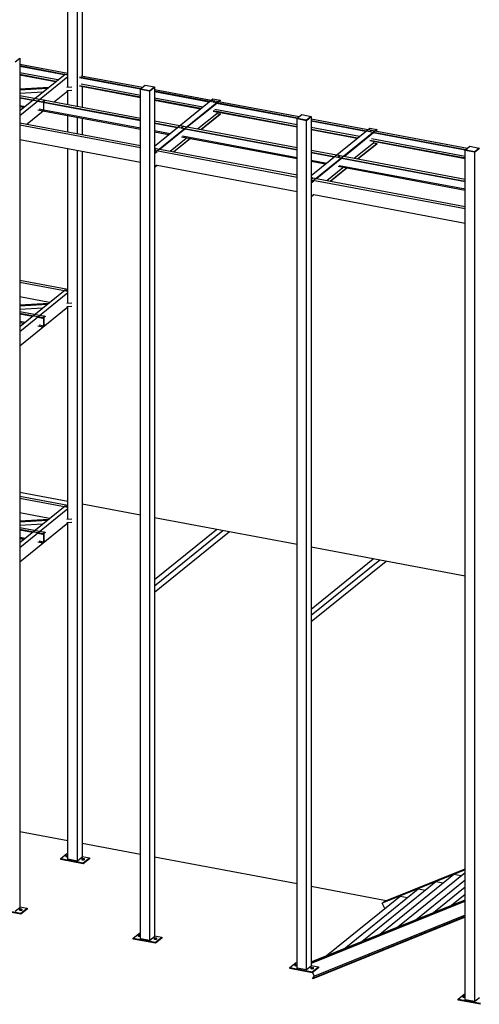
# Model space of a CAD drawing. Header units: millimetres. Extents: x -6159 to 201309, y -25780 to 10326.
# Tile 118 of 128: x 193327 to 193769, y -2505 to -1557. Entities that reach past the tile are written whole.
import ezdxf

# ---------------------------------------------------------------- set-up
doc = ezdxf.new("R2010")
doc.units = ezdxf.units.MM
for name, color, linetype in [('STRUCAD_01', 4, 'Continuous'), ('STRUCAD_02', 3, 'Continuous'), ('STRUCAD_04', 6, 'Continuous')]:
    doc.layers.add(name, color=color, linetype=linetype)

msp = doc.modelspace()

# ---------------------------------------------------------------- linework, layer by layer
at = {"layer": 'STRUCAD_01', "color": 4, "linetype": 'Continuous'}
for p, q in [((193386.864, -1545.255), (193386.864, -1610.89)), ((193373.154, -1621.2), (193373.154, -1547.125)), ((193382.404, -1640.225), (193382.404, -1548.86)), ((193322.364, -1597.425), (193326.824, -1593.815)), ((193326.684, -1593.79), (193326.824, -1593.815)), ((193326.824, -1593.815), (193326.824, -2412.24)), ((193326.824, -1599.615), (193373.154, -1608.315)), ((193373.154, -1610.095), (193326.824, -1601.39)), ((193369.519, -1609.89), (193326.824, -1601.875)), ((193363.499, -1614.76), (193326.824, -1607.87)), ((193326.824, -1644.425), (193370.449, -1609.14)), ((193361.629, -1616.27), (193326.824, -1609.73)), ((193361.144, -1616.665), (193326.824, -1610.215)), ((193373.154, -1611.87), (193326.824, -1649.34)), ((193370.449, -1609.14), (193373.154, -1609.65)), ((193443.274, -1623.265), (193384.184, -1612.165)), ((193385.969, -1610.725), (193445.054, -1621.825)), ((193326.824, -1623.355), (193354.809, -1621.785)), ((193376.874, -1621.9), (193371.949, -1622.175)), ((193442.884, -1623.675), (193384.184, -1612.65)), ((193442.884, -1631.535), (193384.184, -1620.505)), ((193442.884, -1632.015), (193384.184, -1620.995)), ((193442.884, -1629.675), (193385.764, -1618.94)), ((193386.864, -1621.495), (193386.864, -1641.06)), ((193452.134, -1625.415), (193456.594, -1621.805)), ((193456.454, -1621.785), (193456.594, -1621.805)), ((193456.594, -1621.805), (193456.594, -2440.235)), ((193353.019, -1623.235), (193326.824, -1624.705)), ((193348.834, -1626.625), (193326.824, -1627.86)), ((193326.824, -1629.785), (193351.074, -1634.34)), ((193373.154, -1625.74), (193360.364, -1636.085)), ((193376.874, -1625.05), (193371.949, -1625.325)), ((193373.154, -1638.485), (193373.154, -1625.26)), ((193442.884, -1623.675), (193443.024, -1623.565)), ((193442.884, -2442.105), (193442.884, -1623.675)), ((193442.884, -1623.675), (193452.134, -1625.415)), ((193452.134, -2443.84), (193452.134, -1625.415)), ((193456.594, -1623.99), (193514.739, -1634.915)), ((193512.954, -1636.355), (193456.594, -1625.765)), ((193509.074, -1636.11), (193456.594, -1626.25)), ((193348.904, -1636.095), (193326.824, -1631.945)), ((193338.909, -1634.65), (193326.824, -1632.38)), ((193326.824, -1639.325), (193331.939, -1640.285)), ((193326.824, -1640.335), (193330.929, -1641.105)), ((193330.489, -1641.455), (193326.824, -1640.77)), ((193348.904, -1636.53), (193344.274, -1635.66)), ((193351.074, -1634.34), (193348.904, -1636.095)), ((193348.904, -1636.095), (193351.074, -1634.34)), ((193348.904, -1636.095), (193348.904, -1636.53)), ((193442.884, -1653.745), (193348.904, -1636.095)), ((193348.904, -1636.53), (193348.904, -1636.095)), ((193442.884, -1654.185), (193348.904, -1636.53)), ((193349.919, -1643.665), (193349.919, -1636.715)), ((193351.074, -1634.34), (193442.884, -1651.585)), ((193503.059, -1640.975), (193456.594, -1632.245)), ((193456.594, -1678.565), (193512.834, -1633.075)), ((193501.194, -1642.49), (193456.594, -1634.11)), ((193519.614, -1634.35), (193456.594, -1685.325)), ((193500.709, -1642.88), (193456.594, -1634.59)), ((193516.444, -1637.495), (193488.439, -1660.145)), ((193512.834, -1633.075), (193519.614, -1634.35)), ((193514.739, -1634.915), (193512.954, -1636.355)), ((193512.954, -1636.355), (193514.739, -1634.915)), ((193594.179, -1651.615), (193512.954, -1636.355)), ((193514.739, -1634.915), (193595.959, -1650.175)), ((193593.789, -1652.025), (193516.349, -1637.475)), ((193519.614, -1634.925), (193518.714, -1635.66)), ((193519.614, -1634.35), (193519.614, -1634.925)), ((193349.339, -1645), (193333.869, -1657.515)), ((193344.274, -1643.615), (193348.904, -1644.485)), ((193348.904, -1644.92), (193344.274, -1644.05)), ((193345.294, -1642.795), (193349.919, -1643.665)), ((193348.904, -1644.485), (193349.919, -1643.665)), ((193348.904, -1644.485), (193348.904, -1644.92)), ((193348.904, -1644.92), (193348.904, -1644.485)), ((193348.904, -1644.485), (193442.884, -1662.14)), ((193442.884, -1662.575), (193348.904, -1644.92)), ((193349.919, -1643.665), (193442.884, -1661.125)), ((193373.154, -1664.895), (193373.154, -1649.475)), ((193497.984, -1661.935), (193516.404, -1647.035)), ((193501.189, -1662.54), (193519.614, -1647.635)), ((193519.614, -1648.22), (193501.774, -1662.65)), ((193593.789, -1659.885), (193513.134, -1644.73)), ((193593.789, -1660.365), (193513.134, -1645.215)), ((193593.789, -1658.02), (193514.709, -1643.165)), ((193516.404, -1645.83), (193516.404, -1647.035)), ((193516.404, -1647.035), (193519.614, -1647.635)), ((193519.614, -1647.635), (193519.614, -1648.22)), ((193603.044, -1653.765), (193607.499, -1650.155)), ((193607.364, -1650.13), (193607.499, -1650.155)), ((193607.499, -1650.155), (193607.499, -2468.585)), ((193326.824, -1656.19), (193442.884, -1677.995)), ((193442.884, -1680.365), (193326.824, -1658.565)), ((193382.404, -1666.635), (193382.404, -1651.215)), ((193386.864, -1652.05), (193386.864, -1667.47)), ((193456.594, -1654.16), (193484.464, -1659.395)), ((193482.294, -1661.155), (193456.594, -1656.325)), ((193478.469, -1660.865), (193456.594, -1656.76)), ((193484.464, -1659.395), (193482.294, -1661.155)), ((193482.294, -1661.155), (193484.464, -1659.395)), ((193484.464, -1659.395), (193593.789, -1679.935)), ((193593.789, -1652.025), (193593.929, -1651.915)), ((193593.789, -2470.455), (193593.789, -1652.025)), ((193593.789, -1652.025), (193603.044, -1653.765)), ((193603.044, -2472.19), (193603.044, -1653.765)), ((193607.499, -1652.34), (193665.644, -1663.26)), ((193663.864, -1664.705), (193607.499, -1654.115)), ((193659.984, -1664.46), (193607.499, -1654.6)), ((193456.594, -1663.705), (193471.499, -1666.505)), ((193456.594, -1664.715), (193470.484, -1667.325)), ((193470.049, -1667.675), (193456.594, -1665.145)), ((193485.834, -1662.255), (193461.944, -1681.575)), ((193593.789, -1682.1), (193482.294, -1661.155)), ((193483.494, -1668.755), (193593.789, -1689.475)), ((193593.789, -1682.535), (193485.689, -1662.225)), ((193653.969, -1669.325), (193607.499, -1660.595)), ((193607.499, -1706.91), (193663.739, -1661.425)), ((193652.099, -1670.835), (193607.499, -1662.455)), ((193670.524, -1662.695), (193607.499, -1713.67)), ((193651.614, -1671.23), (193607.499, -1662.945)), ((193667.349, -1665.845), (193639.344, -1688.495)), ((193663.739, -1661.425), (193670.524, -1662.695)), ((193665.644, -1663.26), (193663.864, -1664.705)), ((193663.864, -1664.705), (193665.644, -1663.26)), ((193756.124, -1682.035), (193663.864, -1664.705)), ((193665.644, -1663.26), (193757.909, -1680.595)), ((193755.734, -1682.445), (193667.254, -1665.825)), ((193670.524, -1663.275), (193669.619, -1664.01)), ((193670.524, -1662.695), (193670.524, -1663.275)), ((193442.884, -1694.235), (193326.824, -1672.43)), ((193471.484, -1683.37), (193486.959, -1670.855)), ((193474.694, -1683.97), (193490.164, -1671.455)), ((193490.749, -1671.565), (193475.279, -1684.08)), ((193482.479, -1669.575), (193593.789, -1690.485)), ((193593.789, -1690.925), (193482.479, -1670.01)), ((193648.889, -1690.285), (193667.314, -1675.385)), ((193652.099, -1690.89), (193670.524, -1675.985)), ((193670.524, -1676.565), (193652.684, -1690.995)), ((193755.734, -1690.305), (193664.044, -1673.08)), ((193755.734, -1690.79), (193664.044, -1673.565)), ((193755.734, -1688.445), (193665.619, -1671.515)), ((193667.314, -1674.175), (193667.314, -1675.385)), ((193667.314, -1675.385), (193670.524, -1675.985)), ((193670.524, -1675.985), (193670.524, -1676.565)), ((193373.154, -1829.245), (193373.154, -1681.135)), ((193382.404, -2367.29), (193382.404, -1682.87)), ((193386.864, -1683.71), (193386.864, -2363.685)), ((193456.594, -1680.57), (193457.969, -1680.83)), ((193456.594, -1681.945), (193457.969, -1680.83)), ((193457.969, -1680.83), (193456.594, -1681.945)), ((193593.789, -1708.71), (193456.594, -1682.94)), ((193458.984, -1683.965), (193456.594, -1685.905)), ((193457.969, -1680.83), (193593.789, -1706.345)), ((193607.499, -1682.51), (193635.374, -1687.745)), ((193633.204, -1689.505), (193607.499, -1684.675)), ((193629.374, -1689.215), (193607.499, -1685.105)), ((193635.374, -1687.745), (193633.204, -1689.505)), ((193633.204, -1689.505), (193635.374, -1687.745)), ((193635.374, -1687.745), (193755.734, -1710.355)), ((193755.734, -1682.445), (193755.874, -1682.335)), ((193755.734, -2500.875), (193755.734, -1682.445)), ((193755.734, -1682.445), (193764.989, -1684.185)), ((193764.989, -1684.185), (193769.444, -1680.58)), ((193764.989, -2502.615), (193764.989, -1684.185)), ((193769.309, -1680.555), (193769.444, -1680.58)), ((193456.594, -1698.615), (193458.984, -1696.675)), ((193458.984, -1697.26), (193456.594, -1699.195)), ((193593.789, -1722.58), (193458.984, -1697.26)), ((193607.499, -1692.055), (193622.409, -1694.855)), ((193607.499, -1693.06), (193621.394, -1695.675)), ((193620.959, -1696.025), (193607.499, -1693.495)), ((193636.744, -1690.6), (193612.854, -1709.925)), ((193755.734, -1712.52), (193633.204, -1689.505)), ((193634.399, -1697.105), (193755.734, -1719.895)), ((193755.734, -1712.955), (193636.599, -1690.575)), ((193622.394, -1711.715), (193637.864, -1699.205)), ((193625.604, -1712.32), (193641.074, -1699.805)), ((193641.654, -1699.915), (193626.184, -1712.43)), ((193633.389, -1697.925), (193755.734, -1720.91)), ((193755.734, -1721.345), (193633.389, -1698.36)), ((193607.499, -1708.915), (193608.879, -1709.175)), ((193608.879, -1709.175), (193607.499, -1710.295)), ((193607.499, -1710.295), (193608.879, -1709.175)), ((193755.734, -1739.135), (193607.499, -1711.29)), ((193609.894, -1712.315), (193607.499, -1714.255)), ((193608.879, -1709.175), (193755.734, -1736.765)), ((193607.499, -1726.965), (193609.894, -1725.03)), ((193609.894, -1725.605), (193607.499, -1727.54)), ((193755.734, -1753.005), (193609.894, -1725.605)), ((193326.824, -1807.655), (193373.154, -1816.36)), ((193373.154, -1818.725), (193326.824, -1810.025)), ((193326.824, -1852.465), (193370.449, -1817.185)), ((193373.154, -1819.915), (193326.824, -1857.385)), ((193370.449, -1817.185), (193373.154, -1817.69)), ((193355.489, -1829.28), (193326.824, -1823.895)), ((193326.824, -1831.4), (193354.809, -1829.83)), ((193376.874, -1829.94), (193371.949, -1830.22)), ((193353.019, -1831.28), (193326.824, -1832.745)), ((193373.154, -1833.78), (193326.824, -1871.255)), ((193348.834, -1834.665), (193326.824, -1835.9)), ((193326.824, -1837.825), (193351.074, -1842.38)), ((193348.904, -1844.135), (193326.824, -1839.985)), ((193376.874, -1833.095), (193371.949, -1833.37)), ((193373.154, -2037.285), (193373.154, -1833.305)), ((193338.909, -1842.69), (193326.824, -1840.425)), ((193326.824, -1847.365), (193331.939, -1848.33)), ((193326.824, -1848.38), (193330.929, -1849.15)), ((193330.489, -1849.505), (193326.824, -1848.815)), ((193348.904, -1844.57), (193344.274, -1843.7)), ((193351.074, -1842.38), (193348.904, -1844.135)), ((193349.919, -1843.75), (193348.904, -1844.57)), ((193348.904, -1844.135), (193348.904, -1844.57)), ((193349.919, -1851.705), (193349.919, -1843.75)), ((193351.074, -1842.815), (193350.059, -1843.635)), ((193350.059, -1843.635), (193350.059, -1851.59)), ((193351.074, -1842.38), (193351.074, -1842.815)), ((193344.274, -1851.655), (193348.904, -1852.525)), ((193348.904, -1852.96), (193344.274, -1852.09)), ((193345.294, -1850.84), (193349.919, -1851.705)), ((193351.074, -1851.205), (193348.904, -1852.96)), ((193348.904, -1852.525), (193349.919, -1851.705)), ((193348.904, -1852.525), (193348.904, -1852.96)), ((193350.059, -1850.58), (193351.074, -1850.775)), ((193350.059, -1851.59), (193351.074, -1850.775)), ((193351.074, -1850.775), (193351.074, -1851.205)), ((193373.154, -2021.03), (193326.824, -2012.325)), ((193326.824, -2015.695), (193373.154, -2024.4)), ((193373.154, -2026.77), (193326.824, -2018.07)), ((193326.824, -2060.51), (193370.449, -2025.225)), ((193373.154, -2027.955), (193326.824, -2065.425)), ((193370.449, -2025.225), (193373.154, -2025.735)), ((193442.884, -2034.13), (193386.864, -2023.605)), ((193355.489, -2037.325), (193326.824, -2031.94)), ((193326.824, -2039.44), (193354.809, -2037.875)), ((193376.874, -2037.985), (193371.949, -2038.26)), ((193593.789, -2062.475), (193456.594, -2036.705)), ((193353.019, -2039.32), (193326.824, -2040.79)), ((193373.154, -2041.825), (193326.824, -2079.295)), ((193348.834, -2042.71), (193326.824, -2043.945)), ((193326.824, -2045.87), (193351.074, -2050.42)), ((193348.904, -2052.175), (193326.824, -2048.03)), ((193338.909, -2050.735), (193326.824, -2048.465)), ((193376.874, -2041.135), (193371.949, -2041.415)), ((193373.154, -2365.55), (193373.154, -2041.345)), ((193456.594, -2096.215), (193516.304, -2047.92)), ((193326.824, -2055.41), (193331.939, -2056.37)), ((193326.824, -2056.425), (193330.929, -2057.195)), ((193330.489, -2057.545), (193326.824, -2056.855)), ((193348.904, -2052.615), (193344.274, -2051.745)), ((193351.074, -2050.42), (193348.904, -2052.175)), ((193349.919, -2051.79), (193348.904, -2052.615)), ((193348.904, -2052.175), (193348.904, -2052.615)), ((193349.919, -2059.75), (193349.919, -2051.79)), ((193351.074, -2050.855), (193350.059, -2051.68)), ((193350.059, -2051.68), (193350.059, -2059.635)), ((193351.074, -2050.42), (193351.074, -2050.855)), ((193522.469, -2049.075), (193456.594, -2102.36)), ((193528.794, -2050.265), (193456.594, -2108.665)), ((193344.274, -2059.7), (193348.904, -2060.565)), ((193348.904, -2061.005), (193344.274, -2060.135)), ((193345.294, -2058.88), (193349.919, -2059.75)), ((193351.074, -2059.25), (193348.904, -2061.005)), ((193348.904, -2060.565), (193349.919, -2059.75)), ((193348.904, -2060.565), (193348.904, -2061.005)), ((193350.059, -2058.625), (193351.074, -2058.815)), ((193350.059, -2059.635), (193351.074, -2058.815)), ((193351.074, -2058.815), (193351.074, -2059.25)), ((193755.734, -2092.9), (193607.499, -2065.05)), ((193607.499, -2124.565), (193667.209, -2076.27)), ((193673.379, -2077.43), (193607.499, -2130.71)), ((193679.704, -2078.615), (193607.499, -2137.015)), ((193373.154, -2347.895), (193326.824, -2339.19)), ((193442.884, -2360.995), (193386.864, -2350.47)), ((193382.404, -2367.29), (193373.154, -2365.55)), ((193386.864, -2363.685), (193382.404, -2367.29)), ((193593.789, -2389.345), (193456.594, -2363.565)), ((193673.549, -2437.77), (193744.879, -2380.075)), ((193755.734, -2375.685), (193675.809, -2408.005)), ((193678.184, -2406.085), (193755.734, -2374.725)), ((193690.814, -2430.785), (193755.734, -2378.275)), ((193744.879, -2380.075), (193751.884, -2381.39)), ((193656.284, -2444.755), (193727.609, -2387.06)), ((193708.084, -2423.805), (193755.734, -2385.265)), ((193727.609, -2387.06), (193734.614, -2388.375)), ((193679.684, -2405.48), (193607.499, -2391.915)), ((193639.014, -2451.735), (193710.344, -2394.045)), ((193710.344, -2394.045), (193717.354, -2395.36)), ((193725.354, -2416.82), (193755.734, -2392.245)), ((193742.619, -2409.84), (193755.734, -2399.225)), ((193607.499, -2464.485), (193755.734, -2404.535)), ((193754.314, -2406.07), (193607.499, -2465.445)), ((193754.474, -2406.69), (193607.499, -2466.13)), ((193621.744, -2458.72), (193693.074, -2401.025)), ((193675.809, -2408.005), (193678.184, -2406.085)), ((193678.334, -2412.945), (193675.809, -2408.005)), ((193693.074, -2401.025), (193700.084, -2402.345)), ((193755.734, -2404.92), (193754.314, -2406.07)), ((193754.314, -2406.07), (193755.734, -2404.92)), ((193754.314, -2406.07), (193754.474, -2406.69)), ((193755.734, -2406.335), (193754.314, -2406.07)), ((193754.474, -2406.69), (193754.314, -2406.07)), ((193755.734, -2406.93), (193754.474, -2406.69)), ((193326.824, -2412.24), (193322.364, -2415.85)), ((193755.734, -2420.84), (193608.614, -2480.335)), ((193755.734, -2421.525), (193608.904, -2480.905)), ((193755.734, -2419.535), (193610.529, -2478.255)), ((193452.134, -2443.84), (193442.884, -2442.105)), ((193456.594, -2440.235), (193452.134, -2443.84)), ((193603.044, -2472.19), (193593.789, -2470.455)), ((193607.499, -2468.585), (193603.044, -2472.19)), ((193610.529, -2478.255), (193608.709, -2474.7)), ((193608.614, -2480.335), (193610.529, -2478.255)), ((193608.904, -2480.905), (193608.614, -2480.335)), ((193764.989, -2502.615), (193755.734, -2500.875)), ((193769.444, -2499.005), (193764.989, -2502.615))]:
    msp.add_line(p, q, dxfattribs=at)
at = {"layer": 'STRUCAD_02', "color": 3, "linetype": 'Continuous'}
for p, q in [((193443.024, -1623.465), (193447.389, -1619.935)), ((193447.389, -1619.935), (193456.454, -1621.635)), ((193452.084, -1625.17), (193456.454, -1621.635)), ((193456.454, -1621.825), (193452.084, -1625.36)), ((193456.454, -1621.635), (193456.454, -1621.825)), ((193443.024, -1623.465), (193452.084, -1625.17)), ((193443.024, -1623.655), (193443.024, -1623.465)), ((193452.084, -1625.36), (193443.024, -1623.655)), ((193452.084, -1625.36), (193452.084, -1625.17)), ((193593.929, -1651.815), (193598.294, -1648.285)), ((193598.294, -1648.285), (193607.364, -1649.985)), ((193602.994, -1653.52), (193607.364, -1649.985)), ((193607.364, -1650.175), (193602.994, -1653.71)), ((193607.364, -1649.985), (193607.364, -1650.175)), ((193593.929, -1651.815), (193602.994, -1653.52)), ((193593.929, -1652.005), (193593.929, -1651.815)), ((193602.994, -1653.71), (193593.929, -1652.005)), ((193602.994, -1653.71), (193602.994, -1653.52)), ((193755.874, -1682.24), (193760.244, -1678.705)), ((193760.244, -1678.705), (193769.309, -1680.41)), ((193755.874, -1682.24), (193764.939, -1683.945)), ((193755.874, -1682.43), (193755.874, -1682.24)), ((193764.939, -1684.13), (193755.874, -1682.43)), ((193764.939, -1683.945), (193769.309, -1680.41)), ((193769.309, -1680.6), (193764.939, -1684.13)), ((193764.939, -1684.13), (193764.939, -1683.945)), ((193769.309, -1680.41), (193769.309, -1680.6)), ((193366.244, -2364.99), (193372.189, -2360.185)), ((193372.189, -2360.185), (193373.154, -2360.365)), ((193366.244, -2365.94), (193366.244, -2364.99)), ((193366.244, -2364.99), (193387.824, -2369.05)), ((193387.824, -2369.995), (193366.244, -2365.94)), ((193386.864, -2362.94), (193393.774, -2364.24)), ((193387.824, -2369.05), (193393.774, -2364.24)), ((193393.774, -2365.185), (193387.824, -2369.995)), ((193387.824, -2369.995), (193387.824, -2369.05)), ((193393.774, -2364.24), (193393.774, -2365.185)), ((193306.204, -2413.555), (193327.794, -2417.61)), ((193327.794, -2418.555), (193306.204, -2414.495)), ((193326.824, -2411.505), (193333.734, -2412.8)), ((193327.794, -2417.61), (193333.734, -2412.8)), ((193333.734, -2413.745), (193327.794, -2418.555)), ((193327.794, -2418.555), (193327.794, -2417.61)), ((193333.734, -2412.8), (193333.734, -2413.745)), ((193435.974, -2441.545), (193441.919, -2436.735)), ((193441.919, -2436.735), (193442.884, -2436.915)), ((193435.974, -2442.49), (193435.974, -2441.545)), ((193435.974, -2441.545), (193457.559, -2445.6)), ((193457.559, -2446.545), (193435.974, -2442.49)), ((193456.594, -2439.495), (193463.499, -2440.795)), ((193457.559, -2445.6), (193463.499, -2440.795)), ((193463.499, -2441.735), (193457.559, -2446.545)), ((193457.559, -2446.545), (193457.559, -2445.6)), ((193463.499, -2440.795), (193463.499, -2441.735)), ((193586.879, -2469.895), (193592.824, -2465.085)), ((193592.824, -2465.085), (193593.789, -2465.265)), ((193586.879, -2470.84), (193586.879, -2469.895)), ((193586.879, -2469.895), (193608.464, -2473.95)), ((193608.464, -2474.895), (193586.879, -2470.84)), ((193607.499, -2467.845), (193614.409, -2469.14)), ((193608.464, -2473.95), (193614.409, -2469.14)), ((193614.409, -2470.085), (193608.464, -2474.895)), ((193608.464, -2474.895), (193608.464, -2473.95)), ((193614.409, -2469.14), (193614.409, -2470.085)), ((193748.829, -2500.315), (193754.769, -2495.505)), ((193748.829, -2501.26), (193748.829, -2500.315)), ((193748.829, -2500.315), (193770.414, -2504.375)), ((193770.414, -2505.32), (193748.829, -2501.26)), ((193754.769, -2495.505), (193755.734, -2495.69))]:
    msp.add_line(p, q, dxfattribs=at)
at = {"layer": 'STRUCAD_04', "color": 6, "linetype": 'Continuous'}
for p, q in [((193371.309, -2362.035), (193372.214, -2361.8)), ((193372.214, -2361.8), (193373.154, -2361.975)), ((193371.394, -2362.465), (193371.309, -2362.035)), ((193371.309, -2362.985), (193371.309, -2362.035)), ((193371.394, -2363.41), (193371.309, -2362.985)), ((193372.379, -2362.65), (193371.394, -2362.465)), ((193371.394, -2363.41), (193371.394, -2362.465)), ((193372.379, -2363.595), (193371.394, -2363.41)), ((193373.154, -2362.445), (193372.379, -2362.65)), ((193372.379, -2363.595), (193372.379, -2362.65)), ((193373.154, -2363.39), (193372.379, -2363.595)), ((193386.729, -2364.935), (193387.634, -2364.695)), ((193386.809, -2365.36), (193386.729, -2364.935)), ((193386.729, -2365.88), (193386.729, -2364.935)), ((193386.809, -2366.305), (193386.729, -2365.88)), ((193387.794, -2365.545), (193386.809, -2365.36)), ((193386.809, -2366.305), (193386.809, -2365.36)), ((193387.794, -2366.49), (193386.809, -2366.305)), ((193387.634, -2364.695), (193388.619, -2364.88)), ((193388.704, -2365.305), (193387.794, -2365.545)), ((193387.794, -2366.49), (193387.794, -2365.545)), ((193388.704, -2366.25), (193387.794, -2366.49)), ((193388.619, -2364.88), (193388.704, -2365.305)), ((193388.704, -2365.305), (193388.704, -2366.25)), ((193326.694, -2413.495), (193327.594, -2413.255)), ((193326.774, -2413.92), (193326.694, -2413.495)), ((193326.694, -2414.44), (193326.694, -2413.495)), ((193326.774, -2414.865), (193326.694, -2414.44)), ((193327.764, -2414.105), (193326.774, -2413.92)), ((193326.774, -2414.865), (193326.774, -2413.92)), ((193327.764, -2415.055), (193326.774, -2414.865)), ((193327.594, -2413.255), (193328.584, -2413.44)), ((193328.664, -2413.865), (193327.764, -2414.105)), ((193327.764, -2415.055), (193327.764, -2414.105)), ((193328.664, -2414.81), (193327.764, -2415.055)), ((193328.584, -2413.44), (193328.664, -2413.865)), ((193328.664, -2413.865), (193328.664, -2414.81)), ((193441.044, -2438.59), (193441.944, -2438.35)), ((193441.124, -2439.015), (193441.044, -2438.59)), ((193441.044, -2439.535), (193441.044, -2438.59)), ((193441.124, -2439.96), (193441.044, -2439.535)), ((193442.109, -2439.2), (193441.124, -2439.015)), ((193441.124, -2439.96), (193441.124, -2439.015)), ((193442.109, -2440.145), (193441.124, -2439.96)), ((193441.944, -2438.35), (193442.884, -2438.525)), ((193442.884, -2438.995), (193442.109, -2439.2)), ((193442.109, -2440.145), (193442.109, -2439.2)), ((193442.884, -2439.94), (193442.109, -2440.145)), ((193456.459, -2441.485), (193457.364, -2441.245)), ((193456.544, -2441.91), (193456.459, -2441.485)), ((193456.459, -2442.435), (193456.459, -2441.485)), ((193456.544, -2442.855), (193456.459, -2442.435)), ((193457.529, -2442.095), (193456.544, -2441.91)), ((193456.544, -2442.855), (193456.544, -2441.91)), ((193457.529, -2443.04), (193456.544, -2442.855)), ((193457.364, -2441.245), (193458.354, -2441.43)), ((193458.434, -2441.855), (193457.529, -2442.095)), ((193457.529, -2443.04), (193457.529, -2442.095)), ((193458.434, -2442.8), (193457.529, -2443.04)), ((193458.354, -2441.43), (193458.434, -2441.855)), ((193458.434, -2441.855), (193458.434, -2442.8)), ((193591.949, -2466.94), (193592.854, -2466.695)), ((193592.034, -2467.365), (193591.949, -2466.94)), ((193591.949, -2467.885), (193591.949, -2466.94)), ((193592.034, -2468.31), (193591.949, -2467.885)), ((193593.019, -2467.55), (193592.034, -2467.365)), ((193592.034, -2468.31), (193592.034, -2467.365)), ((193593.019, -2468.495), (193592.034, -2468.31)), ((193592.854, -2466.695), (193593.789, -2466.875)), ((193593.789, -2467.345), (193593.019, -2467.55)), ((193593.019, -2468.495), (193593.019, -2467.55)), ((193593.789, -2468.29), (193593.019, -2468.495)), ((193607.364, -2469.835), (193608.274, -2469.595)), ((193607.449, -2470.26), (193607.364, -2469.835)), ((193607.364, -2470.78), (193607.364, -2469.835)), ((193607.449, -2471.205), (193607.364, -2470.78)), ((193608.434, -2470.445), (193607.449, -2470.26)), ((193607.449, -2471.205), (193607.449, -2470.26)), ((193608.434, -2471.39), (193607.449, -2471.205)), ((193608.274, -2469.595), (193609.259, -2469.78)), ((193609.344, -2470.205), (193608.434, -2470.445)), ((193608.434, -2471.39), (193608.434, -2470.445)), ((193609.344, -2471.15), (193608.434, -2471.39)), ((193609.259, -2469.78), (193609.344, -2470.205)), ((193609.344, -2470.205), (193609.344, -2471.15)), ((193753.899, -2497.365), (193754.804, -2497.12)), ((193753.974, -2497.785), (193753.899, -2497.365)), ((193753.899, -2498.305), (193753.899, -2497.365)), ((193753.974, -2498.735), (193753.899, -2498.305)), ((193754.964, -2497.975), (193753.974, -2497.785)), ((193753.974, -2498.735), (193753.974, -2497.785)), ((193754.964, -2498.915), (193753.974, -2498.735)), ((193754.804, -2497.12), (193755.734, -2497.3)), ((193755.734, -2497.765), (193754.964, -2497.975)), ((193754.964, -2498.915), (193754.964, -2497.975)), ((193755.734, -2498.71), (193754.964, -2498.915))]:
    msp.add_line(p, q, dxfattribs=at)

doc.saveas('drawing.dxf')
